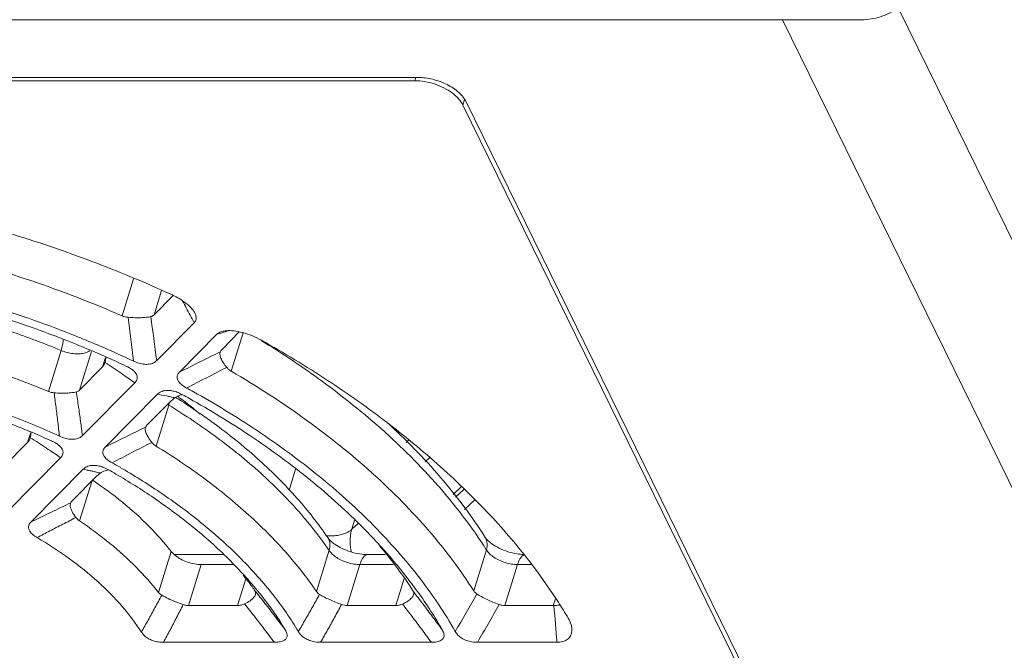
# Model space of a CAD drawing. Header units: millimetres. Extents: x -473 to 23648, y -382 to 1866.
# Tile 73 of 256: x 3227 to 3265, y 340 to 364. Entities that reach past the tile are written whole.
import ezdxf

# ---------------------------------------------------------------- set-up
doc = ezdxf.new("R2010")
doc.units = ezdxf.units.MM
doc.header["$LTSCALE"] = 80
doc.layers.get('0').update_dxf_attribs({"linetype": 'CONTINUOUS'})

msp = doc.modelspace()

# ---------------------------------------------------------------- linework, layer by layer
at = {"color": 0, "linetype": 'Continuous', "lineweight": 0}
for p, q in [((3281.05, 322.685), (3260.613, 364.332)), ((3259.218, 363.876), (3148.23, 363.876)), ((3277.561, 320.335), (3256.194, 363.876)), ((3242.262, 361.673), (3175.577, 361.673)), ((3242.177, 361.673), (3242.139, 361.548)), ((3175.823, 361.548), (3242.139, 361.548)), ((3244.044, 360.83), (3243.978, 360.616)), ((3243.978, 360.616), (3263.806, 320.211)), ((3264.051, 320.087), (3244.101, 360.74)), ((3231.395, 353.987), (3230.957, 352.57)), ((3232.462, 353.54), (3232.174, 352.61)), ((3232.891, 353.333), (3232.174, 352.61)), ((3233.712, 352.307), (3232.276, 350.859)), ((3233.143, 350.419), (3234.579, 351.868)), ((3234.579, 351.868), (3234.776, 351.926)), ((3234.775, 351.291), (3235.433, 351.955)), ((3235.125, 350.456), (3235.579, 351.924)), ((3228.622, 351.249), (3228.138, 349.682)), ((3229.781, 351.209), (3229.325, 349.735)), ((3234.703, 351.195), (3234.697, 351.178)), ((3230.203, 350.621), (3230.315, 350.984)), ((3230.3, 350.794), (3230.302, 350.798)), ((3230.203, 350.621), (3229.325, 349.735)), ((3231.055, 350.284), (3231.11, 350.246)), ((3231.441, 350.016), (3229.44, 347.997)), ((3230.307, 347.557), (3232.308, 349.576)), ((3231.926, 348.416), (3232.804, 349.302)), ((3232.25, 347.597), (3232.734, 349.164)), ((3227.344, 347.735), (3227.463, 348.12)), ((3231.855, 348.323), (3231.848, 348.303)), ((3227.344, 347.735), (3226.458, 346.842)), ((3227.444, 347.917), (3227.442, 347.913)), ((3241.814, 347.739), (3241.899, 347.817)), ((3228.604, 347.153), (3226.599, 345.13)), ((3242.699, 347.151), (3242.536, 347.001)), ((3227.466, 344.69), (3229.471, 346.714)), ((3237.334, 345.909), (3237.583, 346.713)), ((3229.059, 345.523), (3229.945, 346.417)), ((3229.332, 344.737), (3229.809, 346.28)), ((3229.826, 346.297), (3229.846, 346.284)), ((3243.915, 346.036), (3243.607, 345.753)), ((3243.689, 345.643), (3244.012, 345.94)), ((3228.99, 345.434), (3228.98, 345.409)), ((3244.036, 345.177), (3244.424, 345.533)), ((3239.729, 344.419), (3239.837, 344.769)), ((3239.974, 344.645), (3239.729, 344.419)), ((3232.829, 343.576), (3232.344, 342.01)), ((3238.862, 343.616), (3238.377, 342.05)), ((3244.873, 343.636), (3244.388, 342.07)), ((3232.952, 343.453), (3234.83, 343.453)), ((3240.346, 343.453), (3241.025, 343.453)), ((3233.979, 343.074), (3233.495, 341.508)), ((3233.979, 343.074), (3235.224, 343.074)), ((3240.041, 343.074), (3239.557, 341.508)), ((3240.041, 343.074), (3241.316, 343.074)), ((3246.065, 343.074), (3245.581, 341.508)), ((3246.065, 343.074), (3246.604, 343.074)), ((3235.367, 341.508), (3235.68, 342.522)), ((3241.413, 341.508), (3241.73, 342.535)), ((3247.431, 341.508), (3247.509, 341.759)), ((3235.367, 341.508), (3233.495, 341.508)), ((3241.413, 341.508), (3239.557, 341.508)), ((3247.431, 341.508), (3245.581, 341.508)), ((3236.773, 340.103), (3232.533, 340.103)), ((3242.771, 340.103), (3238.54, 340.103)), ((3247.573, 340.103), (3244.537, 340.103))]:
    msp.add_line(p, q, dxfattribs=at)
for centre, radius, start, end in [((3231.507, 350.45), 3.221, 63.1177, 65.4749), ((3156.835, 311.205), 87.175, 28.34453, 28.75898), ((3073.758, 330.554), 159.813, 7.29918, 7.90733), ((3156.287, 310.909), 87.798, 28.13288, 28.34479), ((3084.674, 334.096), 147.663, 6.5123, 7.16468), ((3268.756, 237.159), 119.693, 106.369, 106.49302), ((3234.848, 349.222), 2.801, 74.9427, 75.3823), ((3214.332, 314.603), 40.052, 64.8012, 66.784), ((3214.386, 314.887), 39.481, 66.1016, 66.6894), ((3417.765, -18.64), 412.662, 116.33465, 116.57665), ((3200.8, 306.347), 53.346, 55.6301, 56.4269), ((3214.535, 315.223), 39.113, 64.9389, 66.1025), ((3199.465, 304.389), 55.716, 55.4606, 55.6337), ((3391.687, 43.259), 345, 117.01967, 117.30656), ((3198.354, 302.78), 57.671, 54.99089, 55.39153), ((3229.325, 333.364), 16.484, 78.3674, 79.5745), ((3233.404, 348.829), 0.748, 106.0721, 124.2454), ((3232.588, 348.385), 1.352, 69.2688, 70.8419), ((3233.406, 348.818), 0.759, 100.736, 106.0591), ((3215.781, 317.689), 36.35, 60.7806, 61.2564), ((3215.593, 317.117), 37.239, 60.9432, 61.4022), ((3229.602, 334.721), 15.099, 77.7446, 78.3586), ((3233.485, 350.39), 1.438, 236.6102, 238.5307), ((3231.431, 349.567), 1.364, 342.7931, 346.5173), ((3229.788, 335.576), 14.224, 77.0648, 77.7449), ((3233.389, 348.852), 0.721, 124.3225, 125.3755), ((3219.095, 327.386), 26.088, 57.4394, 57.8191), ((3221.81, 334.303), 18.916, 53.1068, 53.4658), ((3222.433, 335.114), 17.893, 49.9799, 53.1442), ((3216.333, 321.428), 28.939, 67.2478, 68.0828), ((3216.463, 321.735), 28.604, 65.6588, 67.2493), ((3370.51, 65.913), 314.612, 116.14971, 116.46429), ((3208.699, 318.211), 35.126, 56.5385, 57.7479), ((3344.56, 127.497), 247.298, 117.05179, 117.44742), ((3206.888, 315.465), 38.416, 55.5774, 56.543), ((3217.528, 323.636), 26.721, 60.0354, 60.7811), ((3227.69, 337.683), 9.204, 75.6216, 76.5068), ((3227.867, 338.372), 8.493, 74.6118, 75.623), ((3230.547, 345.954), 0.741, 121.6568, 125.1147), ((3230.558, 345.935), 0.763, 105.5827, 121.6263), ((3229.753, 345.54), 1.336, 69.2351, 70.9648), ((3230.56, 345.923), 0.775, 98.1898, 105.5346), ((3217.725, 324.222), 25.815, 59.7856, 60.5014), ((3222.022, 326.048), 27.618, 47.853, 48.0153), ((3321.713, 153.411), 213.237, 115.77456, 116.23037), ((3227.466, 335.839), 13.797, 34.3112, 36.0157), ((3238.907, 346.285), 2.119, 265.8794, 271.1714), ((3230.052, 334.241), 17.547, 32.373, 33.6993), ((3240.053, 345.242), 1.699, 234.2746, 235.5707), ((3246.05, 345.202), 1.651, 233.6622, 234.6374), ((3225.564, 334.553), 12.892, 36.5602, 39.0639), ((3224.362, 332.426), 15.216, 40.3159, 42.4344), ((3224.835, 332.831), 14.594, 39.5578, 40.306), ((3225.025, 332.988), 14.347, 39.0552, 39.5571), ((3225.19, 333.122), 14.135, 38.4242, 39.0555), ((3227.497, 331.397), 18.187, 36.1407, 36.6954), ((3227.713, 331.555), 17.918, 35.7654, 36.1402), ((3164.876, 387.271), 91.629, 329.32193, 330.35512), ((3231.185, 331.06), 19.548, 30.6467, 32.7586), ((3163.262, 387.186), 93.928, 329.91582, 330.93018), ((3187.422, 335.705), 60.311, 4.18162, 5.52114)]:
    msp.add_arc(centre, radius, start, end, dxfattribs=at)
for points, start_tangent, end_tangent in [([(3259.218, 363.876), (3259.934, 363.992), (3260.599, 364.318), (3261.126, 364.811), (3261.44, 365.404)], (1, 0), (0.295247, 0.955421)), ([(3242.262, 361.673), (3242.54, 361.655), (3242.826, 361.602), (3243.107, 361.515), (3243.373, 361.399), (3243.614, 361.258), (3243.821, 361.097), (3243.985, 360.922), (3244.101, 360.74)], (1, 0), (0.440543, -0.897732)), ([(3242.512, 361.516), (3242.139, 361.548)], (-0.986484, 0.163858), (-1, 0)), ([(3243.813, 360.857), (3243.564, 361.082), (3243.25, 361.275), (3242.891, 361.423), (3242.512, 361.516)], (-0.663667, 0.748028), (-0.986484, 0.163858)), ([(3243.978, 360.616), (3243.813, 360.857)], (-0.440543, 0.897732), (-0.663667, 0.748028)), ([(3214.96, 357.776), (3217.94, 357.539), (3220.968, 357.094), (3224.009, 356.446), (3227.027, 355.604), (3229.984, 354.578), (3232.844, 353.38)], (0.998979, -0.045174), (0.909688, -0.415293)), ([(3216.825, 356.044), (3220.302, 355.665), (3223.881, 354.954), (3227.468, 353.915), (3230.957, 352.57)], (0.99801, -0.063048), (0.916391, -0.400284)), ([(3230.121, 351.412), (3228.38, 352.112), (3225.249, 353.15), (3222.055, 353.935), (3218.86, 354.452), (3215.728, 354.693)], (-0.919001, 0.394256), (-0.999473, 0.032469)), ([(3215.948, 354.379), (3218.98, 354.14), (3222.072, 353.636), (3225.162, 352.877), (3228.193, 351.875), (3230.009, 351.145)], (0.999382, -0.035153), (0.918371, -0.39572)), ([(3219.274, 353.547), (3220.464, 353.422), (3221.793, 353.225), (3223.273, 352.935), (3224.907, 352.527), (3226.695, 351.975), (3228.622, 351.249)], (0.996519, -0.083371), (0.92378, -0.382925)), ([(3232.963, 353.323), (3233.196, 353.191), (3233.473, 352.987), (3233.666, 352.784), (3233.729, 352.686)], (0.891836, -0.452358), (0.473002, -0.881062)), ([(3231.185, 352.513), (3231.067, 352.532), (3230.957, 352.57)], (-0.996728, 0.080831), (-0.916391, 0.400284)), ([(3231.185, 352.513), (3231.437, 352.499), (3231.673, 352.499), (3231.881, 352.513), (3232.051, 352.54)], (0.996728, -0.080831), (0.974303, 0.22524)), ([(3232.174, 352.61), (3232.117, 352.566), (3232.051, 352.54)], (-0.703905, -0.710294), (-0.974303, -0.22524)), ([(3233.729, 352.686), (3233.767, 352.598), (3233.781, 352.438), (3233.712, 352.307)], (0.473002, -0.881062), (-0.703905, -0.710294)), ([(3218.79, 351.98), (3221.093, 351.695), (3223.452, 351.214), (3225.818, 350.54), (3228.138, 349.682)], (0.996519, -0.083371), (0.92378, -0.382925)), ([(3234.579, 351.868), (3234.727, 351.958), (3234.763, 351.97)], (0.703905, 0.710294), (0.95734, 0.288963)), ([(3234.763, 351.97), (3234.943, 352.002), (3235.222, 351.995), (3235.555, 351.932)], (0.95734, 0.288963), (0.967632, -0.252364)), ([(3235.575, 351.927), (3235.915, 351.813), (3236.281, 351.637)], (0.965668, -0.25978), (0.87212, -0.489292)), ([(3228.694, 351.671), (3228.703, 351.615), (3228.681, 351.467), (3228.622, 351.249)], (0.491577, -0.870834), (-0.295247, -0.955421)), ([(3236.273, 351.626), (3238.445, 350.183), (3241.001, 348.125), (3243.166, 345.922), (3244.651, 343.977)], (0.852716, -0.522375), (0.55478, -0.831997)), ([(3236.281, 351.637), (3238.807, 350.104), (3241.141, 348.448), (3243.252, 346.69), (3245.114, 344.852), (3246.704, 342.955), (3247.625, 341.637)], (0.87212, -0.489292), (0.540955, -0.841051)), ([(3228.622, 351.249), (3228.849, 351.173), (3229.082, 351.129), (3229.306, 351.121), (3229.51, 351.148), (3229.681, 351.21), (3229.72, 351.231)], (0.92378, -0.382925), (0.852818, 0.522208)), ([(3234.697, 351.178), (3234.69, 351.091)], (-0.293624, -0.955921), (0.103561, -0.994623)), ([(3234.69, 351.091), (3234.729, 350.953)], (0.103561, -0.994623), (0.390783, -0.920483)), ([(3234.703, 351.195), (3234.73, 351.241)], (0.413133, 0.910671), (0.60229, 0.798277)), ([(3234.73, 351.241), (3234.775, 351.291)], (0.60229, 0.798277), (0.703905, 0.710294)), ([(3230.3, 350.794), (3230.258, 350.695), (3230.203, 350.621)], (-0.301075, -0.9536), (-0.703905, -0.710294)), ([(3230.302, 350.798), (3230.327, 350.981)], (0.295085, 0.955471), (-0.038815, 0.999246)), ([(3231.103, 350.654), (3231.237, 350.583)], (0.905848, -0.423604), (0.859349, -0.51139)), ([(3232.276, 350.859), (3232.155, 350.772), (3231.995, 350.724), (3231.809, 350.72), (3231.599, 350.762), (3231.385, 350.844)], (-0.703905, -0.710294), (-0.904809, 0.425817)), ([(3234.729, 350.953), (3234.818, 350.787), (3234.955, 350.602)], (0.390783, -0.920483), (0.637488, -0.77046)), ([(3228.56, 347.977), (3226.47, 348.839), (3224.3, 349.549), (3222.089, 350.092), (3219.876, 350.46), (3217.702, 350.646)], (-0.909178, 0.416407), (-0.999039, 0.043835)), ([(3217.949, 350.33), (3220.012, 350.145), (3222.11, 349.793), (3224.207, 349.277), (3226.267, 348.608), (3227.134, 348.275)], (0.998805, -0.048877), (0.927721, -0.373275)), ([(3231.237, 350.583), (3231.307, 350.538), (3231.311, 350.536)], (0.859349, -0.51139), (0.819056, -0.573713)), ([(3231.311, 350.536), (3231.455, 350.405), (3231.526, 350.27), (3231.519, 350.136), (3231.441, 350.016)], (0.819056, -0.573713), (-0.703906, -0.710294)), ([(3233.418, 349.813), (3233.239, 349.93), (3233.115, 350.058), (3233.058, 350.185), (3233.069, 350.309), (3233.143, 350.419)], (-0.877998, 0.478665), (0.703905, 0.710294)), ([(3235.125, 350.456), (3235.034, 350.521), (3234.955, 350.602)], (-0.86341, 0.504503), (-0.637488, 0.77046)), ([(3235.125, 350.456), (3238.014, 348.577), (3240.496, 346.578)], (0.86341, -0.504503), (0.743323, -0.668933)), ([(3228.358, 349.631), (3228.245, 349.648), (3228.138, 349.682)], (-0.997404, 0.072006), (-0.92378, 0.382925)), ([(3228.358, 349.631), (3228.605, 349.619), (3228.835, 349.621), (3229.039, 349.637), (3229.206, 349.666)], (0.997404, -0.072006), (0.97097, 0.239203)), ([(3228.358, 349.631), (3228.429, 349.07), (3228.497, 348.519), (3228.56, 347.977)], (0.128487, -0.991711), (0.113403, -0.993549)), ([(3229.325, 349.735), (3229.27, 349.692), (3229.206, 349.666)], (-0.703905, -0.710294), (-0.97097, -0.239203)), ([(3229.206, 349.666), (3229.288, 349.1), (3229.366, 348.544), (3229.44, 347.997)], (0.145474, -0.989362), (0.13182, -0.991274)), ([(3232.308, 349.576), (3232.439, 349.669), (3232.614, 349.718), (3232.817, 349.715), (3232.857, 349.709)], (0.703905, 0.710294), (0.984234, -0.176874)), ([(3232.857, 349.709), (3233.032, 349.662)], (0.984234, -0.176874), (0.944634, -0.328127)), ([(3233.066, 349.65), (3233.261, 349.56)], (0.935295, -0.353869), (0.876777, -0.480897)), ([(3240.467, 344.66), (3238.492, 346.436), (3236.086, 348.205), (3233.679, 349.669)], (-0.707878, 0.706334), (-0.874135, 0.485683)), ([(3232.734, 349.164), (3234.569, 347.93), (3236.24, 346.569), (3237.683, 345.12), (3238.625, 343.952)], (0.852836, -0.522179), (0.587916, -0.808922)), ([(3232.804, 349.302), (3232.877, 349.368), (3232.972, 349.44)], (0.703905, 0.710294), (0.815369, 0.578942)), ([(3238.813, 344.1), (3237.635, 345.606), (3236.207, 347.045), (3234.556, 348.395), (3233.135, 349.373)], (-0.563595, 0.826052), (-0.84282, 0.538196)), ([(3233.525, 349.413), (3235.836, 348), (3238.161, 346.286), (3240.186, 344.453), (3240.805, 343.803)], (0.872753, -0.488162), (0.674639, -0.738148)), ([(3231.882, 348.367), (3231.926, 348.416)], (0.605672, 0.795714), (0.703905, 0.710294)), ([(3244.83, 344.112), (3243.123, 346.402), (3241.074, 348.505)], (-0.535373, 0.844615), (-0.738119, 0.674671)), ([(3227.444, 347.917), (3227.468, 348.119)], (0.288415, 0.957506), (-0.074766, 0.997201)), ([(3231.848, 348.303), (3231.84, 348.219)], (-0.293053, -0.956096), (0.082705, -0.996574)), ([(3231.84, 348.219), (3231.876, 348.083)], (0.082705, -0.996574), (0.374579, -0.927195)), ([(3231.855, 348.323), (3231.882, 348.367)], (0.42614, 0.904657), (0.605672, 0.795714)), ([(3231.876, 348.083), (3231.96, 347.921), (3232.09, 347.739)], (0.374579, -0.927195), (0.626997, -0.779022)), ([(3227.442, 347.913), (3227.401, 347.813), (3227.344, 347.735)], (-0.295143, -0.955453), (-0.703905, -0.710294)), ([(3228.252, 347.797), (3228.418, 347.71)], (0.911092, -0.412203), (0.852865, -0.522131)), ([(3228.418, 347.71), (3228.43, 347.703), (3228.469, 347.677)], (0.852865, -0.522131), (0.823942, -0.566675)), ([(3228.469, 347.677), (3228.572, 347.595), (3228.662, 347.481), (3228.697, 347.366), (3228.675, 347.254), (3228.604, 347.153)], (0.823942, -0.566675), (-0.703906, -0.710293)), ([(3229.44, 347.997), (3229.317, 347.91), (3229.156, 347.863), (3228.971, 347.859), (3228.767, 347.899), (3228.56, 347.977)], (-0.703906, -0.710293), (-0.909178, 0.416407)), ([(3232.25, 347.597), (3232.164, 347.661), (3232.09, 347.739)], (-0.852836, 0.522179), (-0.626997, 0.779022)), ([(3230.572, 346.957), (3230.401, 347.071), (3230.281, 347.195), (3230.224, 347.321), (3230.233, 347.446), (3230.307, 347.557)], (-0.872752, 0.488164), (0.703905, 0.710294)), ([(3232.25, 347.597), (3234.122, 346.336), (3235.785, 344.976), (3237.211, 343.54), (3238.377, 342.05)], (0.852836, -0.522179), (0.563595, -0.826052)), ([(3229.471, 346.714), (3229.606, 346.808), (3229.783, 346.857), (3229.99, 346.852), (3230.036, 346.844)], (0.703905, 0.710294), (0.981349, -0.192235)), ([(3229.471, 346.714), (3229.585, 346.69), (3229.707, 346.663), (3229.837, 346.633)], (0.980094, -0.198536), (0.972375, -0.233425)), ([(3229.945, 346.417), (3230.021, 346.485), (3230.12, 346.56)], (0.703905, 0.710294), (0.817943, 0.5753)), ([(3230.036, 346.844), (3230.189, 346.803)], (0.981349, -0.192235), (0.945385, -0.325957)), ([(3230.227, 346.789), (3230.436, 346.69)], (0.935071, -0.35446), (0.870359, -0.492417)), ([(3230.716, 346.529), (3232.163, 345.618), (3233.728, 344.45), (3235.103, 343.206), (3235.592, 342.693)], (0.86414, -0.503252), (0.674601, -0.738183)), ([(3235.249, 343.543), (3234.056, 344.602), (3232.401, 345.832), (3230.874, 346.785)], (-0.719176, 0.694828), (-0.866324, 0.499482)), ([(3240.554, 346.525), (3242.695, 344.34), (3244.388, 342.07)], (0.741426, -0.671035), (0.535373, -0.844615)), ([(3229.846, 346.284), (3230.97, 345.449), (3231.982, 344.533), (3232.829, 343.576)], (0.828581, -0.559869), (0.615569, -0.788083)), ([(3228.98, 345.409), (3228.976, 345.292)], (-0.293309, -0.956018), (0.155729, -0.9878)), ([(3228.99, 345.434), (3229.03, 345.492)], (0.450983, 0.892532), (0.703905, 0.710294)), ([(3229.03, 345.492), (3229.063, 345.517)], (0.703905, 0.710294), (0.878102, 0.478474)), ([(3228.976, 345.292), (3229.045, 345.099), (3229.191, 344.871)], (0.155729, -0.9878), (0.604307, -0.796752)), ([(3227.709, 344.102), (3227.544, 344.219), (3227.432, 344.343), (3227.382, 344.466), (3227.395, 344.585), (3227.466, 344.69)], (-0.861164, 0.508327), (0.703905, 0.710294)), ([(3227.709, 344.102), (3228.191, 344.355), (3228.685, 344.611), (3229.191, 344.871)], (0.88507, 0.465458), (0.890224, 0.455524)), ([(3229.332, 344.737), (3229.281, 344.776), (3229.234, 344.82), (3229.191, 344.871)], (-0.829791, 0.558074), (-0.604307, 0.796752)), ([(3229.332, 344.737), (3230.489, 343.88), (3231.499, 342.965), (3232.344, 342.01)], (0.829791, -0.558074), (0.615569, -0.788083)), ([(3243.681, 340.521), (3242.327, 342.555), (3240.585, 344.54), (3240.467, 344.66)], (-0.49073, 0.871312), (-0.707878, 0.706334)), ([(3239.729, 344.419), (3239.641, 344.35), (3239.525, 344.286), (3239.374, 344.229), (3239.184, 344.186), (3238.95, 344.166)], (-0.735967, -0.677017), (-0.999772, -0.021355)), ([(3239.719, 343.547), (3239.664, 343.93), (3239.729, 344.419)], (-0.264376, 0.96442), (0.295247, 0.955421)), ([(3231.691, 340.497), (3230.959, 341.469), (3230.036, 342.409), (3228.943, 343.294), (3227.709, 344.102)], (-0.541633, 0.840615), (-0.861164, 0.508327)), ([(3238.813, 344.1), (3238.909, 343.989), (3239.061, 343.863)], (0.563595, -0.826052), (0.811733, -0.584028)), ([(3238.813, 344.1), (3238.837, 344.061), (3238.894, 343.854), (3238.862, 343.616)], (0.566746, -0.823892), (-0.295247, -0.955421)), ([(3244.83, 344.112), (3244.916, 344.006), (3245.072, 343.873)], (0.535373, -0.844615), (0.805481, -0.592621)), ([(3244.83, 344.112), (3244.845, 344.085), (3244.904, 343.875), (3244.873, 343.636)], (0.537976, -0.84296), (-0.295247, -0.955421)), ([(3232.829, 343.576), (3232.99, 343.415), (3233.203, 343.275), (3233.451, 343.166), (3233.717, 343.098), (3233.979, 343.074)], (0.615569, -0.788083), (1, 0)), ([(3237.689, 340.513), (3236.724, 341.918), (3235.505, 343.29), (3235.249, 343.543)], (-0.507627, 0.861577), (-0.719176, 0.694828)), ([(3238.862, 343.616), (3238.987, 343.472), (3239.155, 343.34), (3239.357, 343.229), (3239.58, 343.145), (3239.813, 343.092), (3240.041, 343.074)], (0.563595, -0.826052), (1, 0)), ([(3239.093, 343.841), (3239.361, 343.687), (3239.69, 343.558), (3240.034, 343.478), (3240.346, 343.453)], (0.824736, -0.565517), (1, 0)), ([(3241.987, 342.201), (3240.791, 343.793)], (-0.553277, 0.832997), (-0.643702, 0.765276)), ([(3240.805, 343.803), (3241.875, 342.533), (3242.079, 342.264)], (0.674639, -0.738148), (0.597549, -0.801832)), ([(3244.873, 343.636), (3244.995, 343.487), (3245.163, 343.351), (3245.367, 343.236), (3245.594, 343.148), (3245.832, 343.093), (3246.065, 343.074)], (0.535373, -0.844615), (1, 0)), ([(3245.094, 343.856), (3245.363, 343.698), (3245.697, 343.564), (3246.05, 343.479), (3246.28, 343.455)], (0.815451, -0.578826), (0.998808, -0.048812)), ([(3240.346, 343.452), (3240.241, 343.416), (3240.131, 343.286), (3240.041, 343.074)], (-0.999654, -0.026304), (-0.295247, -0.955421)), ([(3246.303, 343.436), (3246.266, 343.416), (3246.155, 343.286), (3246.065, 343.074)], (-0.917162, -0.398514), (-0.295247, -0.955421)), ([(3232.468, 341.904), (3232.421, 341.934), (3232.344, 342.01)], (-0.870028, 0.493003), (-0.615569, 0.788083)), ([(3235.919, 342.233), (3235.982, 342.145)], (0.595459, -0.803385), (0.569165, -0.822223)), ([(3235.982, 342.145), (3236.028, 342.075)], (0.569165, -0.822223), (0.523703, -0.851901)), ([(3236.046, 341.925), (3236.052, 341.954), (3236.028, 342.075)], (0.286722, 0.958014), (-0.523702, 0.851901)), ([(3236.028, 342.075), (3236.413, 341.591), (3236.8, 341.091), (3237.19, 340.575)], (0.626323, -0.779564), (0.598916, -0.800812)), ([(3238.501, 341.934), (3238.432, 341.986), (3238.377, 342.05)], (-0.857986, 0.513674), (-0.563595, 0.826052)), ([(3241.987, 342.201), (3242.04, 342.118)], (0.553277, -0.832997), (0.519315, -0.854583)), ([(3242.04, 342.118), (3242.079, 342.051)], (0.519315, -0.854583), (0.459674, -0.888088)), ([(3242.078, 342.051), (3242.448, 341.567), (3242.82, 341.072), (3243.195, 340.566)], (0.610138, -0.792296), (0.591568, -0.806255)), ([(3242.089, 341.917), (3242.093, 341.932), (3242.079, 342.051)], (0.279527, 0.960138), (-0.459673, 0.888088)), ([(3242.252, 342.028), (3243.195, 340.566)], (0.584463, -0.811421), (0.494752, -0.869034)), ([(3244.511, 341.949), (3244.442, 342.003), (3244.388, 342.07)], (-0.851734, 0.523974), (-0.535373, 0.844615)), ([(3232.468, 341.904), (3232.21, 341.424), (3231.951, 340.954), (3231.691, 340.497)], (-0.468574, -0.883424), (-0.498827, -0.866701)), ([(3232.468, 341.904), (3232.715, 341.776), (3232.995, 341.653), (3233.288, 341.543)], (0.870028, -0.493003), (0.945958, -0.324289)), ([(3235.633, 341.569), (3235.847, 341.693), (3235.989, 341.823)], (0.90309, 0.429451), (0.621721, 0.783239)), ([(3235.989, 341.823), (3236.046, 341.925)], (0.621721, 0.783239), (0.286722, 0.958014)), ([(3236.264, 341.906), (3237.19, 340.575)], (0.621467, -0.78344), (0.515007, -0.857186)), ([(3238.501, 341.934), (3238.229, 341.45), (3237.959, 340.976), (3237.689, 340.513)], (-0.486005, -0.873956), (-0.506564, -0.862202)), ([(3238.501, 341.934), (3238.68, 341.834), (3238.886, 341.734), (3239.109, 341.636), (3239.339, 341.547)], (0.857986, -0.513673), (0.940257, -0.340467)), ([(3241.67, 341.565), (3241.881, 341.682), (3242.024, 341.806)], (0.909527, 0.415645), (0.651188, 0.758916)), ([(3242.024, 341.806), (3242.089, 341.917)], (0.651188, 0.758916), (0.279527, 0.960138)), ([(3244.511, 341.949), (3244.691, 341.847), (3244.899, 341.742), (3245.125, 341.641), (3245.358, 341.549)], (0.851734, -0.523974), (0.937342, -0.348412)), ([(3232.533, 340.103), (3232.786, 340.573), (3233.038, 341.053), (3233.288, 341.543)], (0.479429, 0.877581), (0.450301, 0.892877)), ([(3233.495, 341.508), (3233.426, 341.511), (3233.357, 341.523), (3233.288, 341.543)], (-1, 0), (-0.945958, 0.324289)), ([(3235.633, 341.569), (3235.501, 341.523), (3235.367, 341.508)], (-0.90309, -0.429451), (-1, 0)), ([(3235.633, 341.569), (3236.01, 341.096), (3236.389, 340.607), (3236.773, 340.103)], (0.627302, -0.778776), (0.60047, -0.799647)), ([(3239.339, 341.547), (3239.072, 341.055), (3238.806, 340.574), (3238.54, 340.103)], (-0.474151, -0.880444), (-0.494313, -0.869284)), ([(3239.557, 341.508), (3239.448, 341.517), (3239.339, 341.547)], (-1, 0), (-0.940257, 0.340467)), ([(3241.67, 341.565), (3241.542, 341.522), (3241.413, 341.508)], (-0.909527, -0.415645), (-1, 0)), ([(3241.67, 341.565), (3242.034, 341.089), (3242.401, 340.601), (3242.771, 340.103)], (0.611108, -0.791547), (0.592812, -0.805341)), ([(3245.581, 341.508), (3245.469, 341.518), (3245.358, 341.549)], (-1, 0), (-0.937342, 0.348412)), ([(3247.431, 341.508), (3247.664, 341.525)], (1, 0), (0.989872, 0.141965)), ([(3248.003, 341.024), (3248.115, 340.767), (3248.139, 340.635)], (0.509594, -0.860415), (0.082549, -0.996587)), ([(3232.533, 340.103), (3232.327, 340.119), (3232.128, 340.169), (3231.952, 340.251), (3231.802, 340.363), (3231.691, 340.497)], (-1, 0.000001), (-0.541633, 0.840615)), ([(3237.19, 340.575), (3237.248, 340.445), (3237.256, 340.327), (3237.208, 340.23), (3237.107, 340.159), (3236.957, 340.116), (3236.773, 340.103)], (0.515007, -0.857186), (-1, 0.000001)), ([(3238.54, 340.103), (3238.324, 340.12), (3238.117, 340.175), (3237.939, 340.262), (3237.793, 340.378), (3237.689, 340.513)], (-1, 0), (-0.507627, 0.861577)), ([(3243.195, 340.566), (3243.253, 340.413), (3243.238, 340.28), (3243.147, 340.182), (3242.985, 340.122), (3242.771, 340.103)], (0.494752, -0.869034), (-1, 0)), ([(3244.537, 340.103), (3244.323, 340.12), (3244.117, 340.173), (3243.936, 340.26), (3243.787, 340.38), (3243.681, 340.521)], (-1, 0), (-0.49073, 0.871312)), ([(3248.139, 340.635), (3248.139, 340.538), (3248.084, 340.35), (3247.963, 340.213), (3247.79, 340.131), (3247.573, 340.103)], (0.082549, -0.996587), (-1, 0))]:
    msp.add_spline(points, degree=3, dxfattribs=dict(at, start_tangent=start_tangent, end_tangent=end_tangent))

doc.saveas('drawing.dxf')
